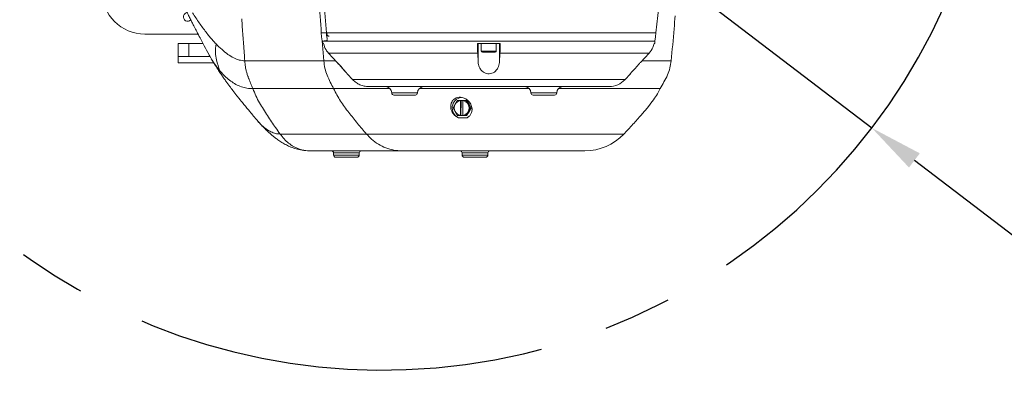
# Model space of a CAD drawing. Header units: millimetres. Extents: x 739 to 2359, y 424 to 1114.
# Tile 5 of 64: x 1779 to 1825, y 650 to 668. Entities that reach past the tile are written whole.
import ezdxf

# ---------------------------------------------------------------- set-up
doc = ezdxf.new("R2010")
doc.units = ezdxf.units.MM
doc.header["$PDSIZE"] = -1
doc.linetypes.add('CENTER2', pattern=[28.575, 19.05, -3.175, 3.175, -3.175])
doc.styles.get("Standard").update_dxf_attribs({"font": 'times.ttf'})
doc.dimstyles.new('ISO-25', dxfattribs={"dimtxt": 3.5, "dimasz": 2.5, "dimexe": 1.25, "dimexo": 0.625, "dimtad": 1, "dimdec": 0, "dimlfac": 8, "dimtxsty": 'Standard', "dimcen": 2.5, "dimadec": 0, "dimazin": 0, "dimtfac": 1, "dimtmove": 0, "dimatfit": 3, "dimfxl": 1, "dimarcsym": 0})

# ---------------------------------------------------------------- blocks, each defined once
blk = doc.blocks.new('*D97')
at = {"color": 0, "lineweight": -2}
for start, end in [(282.2141, 357.1469), (192.8531, 267.865)]:
    blk.add_arc((1795.564, 679.901), 48.202, start, end, dxfattribs=at)
at = {"color": 0}
for points in [[(1844.106, 677.492), (1843.307, 677.512), (1843.766, 679.901)], [(1748.962, 669.258), (1748.178, 669.099), (1748.094, 671.531)]]:
    blk.add_solid(points, dxfattribs=at)
at = {"layer": 'Defpoints', "color": 0}
for p in [(1780.031, 679.901), (1795.564, 679.901), (1875.222, 679.901), (1687.986, 660.932), (1776.472, 635.641)]:
    blk.add_point(p, dxfattribs=at)
at = {"color": 0, "lineweight": 5, "insert": (1795.292, 633.668), "char_height": 3.5, "attachment_point": 1}
blk.add_mtext('170%%d', dxfattribs=at)
blk = doc.blocks.new('*D175')
at = {"color": 0, "lineweight": -2}
for p, q in [((1795.564, 679.901), (1818.401, 662.469)), ((1845.546, 641.747), (1820.388, 660.952))]:
    blk.add_line(p, q, dxfattribs=at)
at = {"color": 0}
blk.add_solid([(1820.641, 661.283), (1820.135, 660.621), (1818.401, 662.469)], dxfattribs=at)
at = {"layer": 'Defpoints', "color": 0}
for p in [(1795.564, 679.901), (1818.401, 662.469)]:
    blk.add_point(p, dxfattribs=at)
at = {"color": 0, "insert": (1842.166, 647.354), "char_height": 3.5, "attachment_point": 5, "rotation": 322.6435}
blk.add_mtext('R230', dxfattribs=at)

msp = doc.modelspace()

# ---------------------------------------------------------------- linework, layer by layer
at = {"color": 7, "linetype": 'Continuous', "lineweight": 5}
for p, q in [((1808.320628, 666.899728), (1808.615582, 669.351312)), ((1792.960992, 666.901312), (1792.834845, 668.395339)), ((1784.478316, 666.84894), (1786.962168, 666.84894)), ((1792.955268, 666.901312), (1792.955268, 666.781312)), ((1792.984474, 666.606074), (1792.984547, 666.605972)), ((1786.031374, 665.801312), (1786.031374, 666.401312)), ((1786.031374, 666.401312), (1786.531374, 666.401312)), ((1786.531374, 666.401312), (1786.531374, 665.801312)), ((1786.531374, 666.401312), (1787.198051, 666.401312)), ((1792.778116, 666.521695), (1792.779585, 666.521697)), ((1792.815392, 666.401312), (1792.802486, 666.401312)), ((1800.032059, 666.401312), (1800.032059, 665.52394)), ((1800.181374, 666.401312), (1800.181374, 666.051312)), ((1800.881374, 666.051312), (1800.881374, 666.401312)), ((1801.030688, 666.401312), (1801.030688, 665.523911)), ((1808.265601, 666.401312), (1808.247392, 666.401312)), ((1786.531374, 665.801312), (1786.031374, 665.801312)), ((1786.031374, 665.801312), (1786.031374, 665.501312)), ((1786.531374, 665.801312), (1787.524656, 665.801312)), ((1793.457542, 665.517526), (1793.046063, 665.962265)), ((1793.05217, 665.962106), (1793.457542, 665.52396)), ((1800.032059, 665.52394), (1800.010813, 665.962102)), ((1801.051935, 665.962099), (1801.030688, 665.523911)), ((1807.605206, 665.523913), (1808.01061, 665.962092)), ((1789.144495, 665.601312), (1792.835282, 665.601312)), ((1793.927757, 664.997327), (1794.189929, 664.714303)), ((1806.8728, 664.714303), (1807.135488, 664.997904)), ((1789.519411, 664.301312), (1793.287949, 664.301312)), ((1806.14343, 664.401312), (1794.918979, 664.401312)), ((1797.102813, 664.001312), (1796.102813, 664.001312)), ((1803.598854, 664.001312), (1802.598854, 664.001312)), ((1798.966368, 663.578284), (1798.868264, 663.403946)), ((1798.868264, 663.403946), (1798.964121, 663.228291)), ((1799.069509, 663.752622), (1798.966368, 663.578284)), ((1799.207139, 663.751696), (1799.069509, 663.752622)), ((1799.110402, 663.752622), (1799.069509, 663.752622)), ((1799.110402, 663.752622), (1799.309401, 663.751305)), ((1799.202442, 663.056892), (1799.206868, 663.746514)), ((1799.206868, 663.746514), (1799.207139, 663.751696)), ((1799.207139, 663.751696), (1799.232948, 663.751696)), ((1799.232948, 663.751696), (1799.228455, 663.05171)), ((1799.351123, 663.750913), (1799.232948, 663.751696)), ((1799.315836, 663.751312), (1799.308277, 663.751312)), ((1799.309401, 663.751305), (1799.508399, 663.749988)), ((1799.325042, 663.745732), (1799.320616, 663.056109)), ((1799.325313, 663.750913), (1799.325042, 663.745732)), ((1799.467506, 663.749988), (1799.325313, 663.750913)), ((1799.351123, 663.750913), (1799.325313, 663.750913)), ((1799.563363, 663.574333), (1799.467506, 663.749988)), ((1799.467506, 663.749988), (1799.508399, 663.749988)), ((1799.508399, 663.749988), (1799.606775, 663.574333)), ((1799.561116, 663.22434), (1799.664258, 663.398678)), ((1799.664258, 663.398678), (1799.563363, 663.574333)), ((1799.705151, 663.398678), (1799.604528, 663.22434)), ((1799.606775, 663.574333), (1799.705151, 663.398678)), ((1799.664258, 663.398678), (1799.705151, 663.398678)), ((1798.964121, 663.228291), (1799.065016, 663.052636)), ((1799.065016, 663.052636), (1799.202646, 663.05171)), ((1799.516753, 662.944828), (1799.114767, 662.944898)), ((1799.202646, 663.05171), (1799.202442, 663.056892)), ((1799.228455, 663.05171), (1799.202646, 663.05171)), ((1799.228455, 663.05171), (1799.320813, 663.051099)), ((1799.320616, 663.056109), (1799.32082, 663.050928)), ((1799.32082, 663.050928), (1799.463013, 663.050002)), ((1799.463013, 663.050002), (1799.561116, 663.22434)), ((1799.463013, 663.050002), (1799.503906, 663.050002)), ((1799.604528, 663.22434), (1799.503906, 663.050002)), ((1790.793492, 662.18404), (1794.826251, 662.18404)), ((1806.828276, 662.184482), (1806.828546, 662.184485)), ((1792.155964, 661.401312), (1796.471275, 661.401312)), ((1793.28554, 661.301312), (1793.28554, 661.201312)), ((1794.38554, 661.101312), (1793.38554, 661.101312)), ((1794.48554, 661.201312), (1794.48554, 661.301312)), ((1799.28554, 661.301312), (1799.28554, 661.201312)), ((1800.38554, 661.101312), (1799.38554, 661.101312)), ((1800.48554, 661.201312), (1800.48554, 661.301312))]:
    msp.add_line(p, q, dxfattribs=at)
at = {"color": 8, "linetype": 'Continuous', "lineweight": 5}
for p, q in [((1792.955068, 666.781312), (1792.955268, 666.781312)), ((1792.984547, 666.605972), (1792.973428, 666.74538)), ((1800.181374, 666.051312), (1800.875658, 666.051312)), ((1800.875658, 666.051312), (1800.881374, 666.051312)), ((1786.031374, 665.501312), (1787.70203, 665.501312)), ((1792.835277, 665.601312), (1793.380021, 665.601312)), ((1793.457542, 665.52396), (1793.457542, 665.517526)), ((1807.67679, 665.601312), (1809.029528, 665.601312)), ((1793.287996, 664.301312), (1795.923881, 664.301312)), ((1797.284904, 664.301312), (1802.419921, 664.301312)), ((1803.780945, 664.301312), (1808.527796, 664.301312)), ((1797.202813, 664.101312), (1796.002813, 664.101312)), ((1803.698854, 664.101312), (1802.498854, 664.101312)), ((1794.48554, 661.301312), (1793.28554, 661.301312)), ((1793.28554, 661.201312), (1794.48554, 661.201312)), ((1800.48554, 661.301312), (1799.28554, 661.301312)), ((1799.28554, 661.201312), (1800.48554, 661.201312))]:
    msp.add_line(p, q, dxfattribs=at)
at = {"color": 7, "linetype": 'Continuous', "lineweight": 5, "flags": 128}
for points in [[(1808.277207, 666.519341), (1808.300827, 666.714575), (1808.324402, 666.90948)], [(1799.573435, 663.633863), (1799.605616, 663.59083), (1799.644358, 663.507226)], [(1799.642885, 663.290797), (1799.630579, 663.258633), (1799.570611, 663.165576)]]:
    msp.add_lwpolyline(points, dxfattribs=at)
at = {"color": 1, "linetype": 'CENTER2'}
msp.add_arc((1795.56417, 679.901312), 28.729522, 190, 170, dxfattribs=at)
at = {"color": 7, "linetype": 'Continuous', "lineweight": 5}
for centre, radius, start, end in [((1786.479002, 667.64894), 0.2, 90, 317.1164157), ((1792.985262, 666.781306), 0.029994, 179.9885511, 269.9885465), ((1800.311374, 666.421312), 0.02, 270, 360), ((1800.751374, 666.421312), 0.02, 180, 270), ((1800.231374, 666.051312), 0.05, 180, 270), ((1800.831374, 666.051312), 0.05, 270, 360), ((1795.702813, 664.101312), 0.3, 0, 90), ((1797.502813, 664.101312), 0.3, 90, 180), ((1802.198854, 664.101312), 0.3, 0, 90), ((1803.998854, 664.101312), 0.3, 90, 180), ((1806.146067, 665.401309), 0.999997, 269.9985758, 317.1003824), ((1796.102813, 664.101312), 0.1, 180, 270), ((1797.102813, 664.101312), 0.1, 270, 0), ((1799.323537, 663.400814), 0.501442, 98.5566208, 245.3963215), ((1802.598854, 664.101312), 0.1, 180, 270), ((1803.598854, 664.101312), 0.1, 270, 0), ((1799.273618, 663.401308), 0.354575, 150.0581673, 209.2063131), ((1799.265429, 663.406772), 0.344752, 99.7799873, 150.165799), ((1799.261948, 663.406619), 0.344933, 29.0925022, 79.4602454), ((1799.253866, 663.401316), 0.354575, 330.0581673, 29.2063131), ((1799.265536, 663.396005), 0.344933, 209.0925022, 259.4602454), ((1799.262054, 663.395852), 0.344752, 279.7799873, 330.165799), ((1805.016061, 663.901298), 2.499986, 269.9992099, 316.5495396), ((1793.18554, 661.301312), 0.1, 0, 90), ((1793.38554, 661.201312), 0.1, 180, 270), ((1794.38554, 661.201312), 0.1, 270, 0), ((1794.58554, 661.301312), 0.1, 90, 180), ((1799.18554, 661.301312), 0.1, 0, 90), ((1799.38554, 661.201312), 0.1, 180, 270), ((1800.38554, 661.201312), 0.1, 270, 0), ((1800.58554, 661.301312), 0.1, 90, 180)]:
    msp.add_arc(centre, radius, start, end, dxfattribs=at)
msp.add_ellipse((1784.479687, 668.849626), major_axis=(1.415183, 1.415183), ratio=0.999315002, start_param=2.356537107, end_param=3.926648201, dxfattribs=at)
for points, knots in [([(1786.144246, 668.525483), (1786.146509, 668.520467), (1786.19841, 668.405471), (1786.292399, 668.204404), (1786.416943, 667.940708), (1786.521406, 667.724041), (1786.612247, 667.538422), (1786.698429, 667.364854), (1786.790684, 667.181448), (1786.911013, 666.94604), (1787.067006, 666.646905), (1787.259219, 666.284958), (1787.400476, 666.024361), (1787.476049, 665.884942)], [0, 0, 0, 0, 0.006260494, 0.143544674, 0.253078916, 0.337291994, 0.414365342, 0.476988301, 0.540455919, 0.623290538, 0.728579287, 0.854790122, 1, 1, 1, 1]), ([(1792.835282, 665.601313), (1792.787328, 666.10043), (1792.691431, 667.098549), (1792.636419, 668.10043), (1792.608916, 668.601312)], [0, 0, 0, 0, 0.50005887, 1, 1, 1, 1]), ([(1787.803766, 666.391468), (1787.755107, 666.443793), (1787.594554, 666.616446), (1787.331488, 666.939316), (1787.015236, 667.37021), (1786.814283, 667.679658), (1786.711695, 667.837634)], [0, 0, 0, 0, 0.121142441, 0.399721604, 0.693551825, 1, 1, 1, 1]), ([(1789.004585, 667.562904), (1789.012597, 667.430489), (1789.028467, 667.168203), (1789.056383, 666.777485), (1789.086413, 666.377057), (1789.115999, 665.985327), (1789.135519, 665.722272), (1789.144495, 665.601312)], [0, 0, 0, 0, 0.202215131, 0.400547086, 0.597531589, 0.814934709, 1, 1, 1, 1]), ([(1809.031356, 665.601312), (1809.085959, 666.10044), (1809.16253, 666.800381), (1809.207367, 667.502967), (1809.22023, 667.704539)], [0, 0, 0, 0, 0.713099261, 1, 1, 1, 1]), ([(1792.960992, 666.901312), (1792.962327, 666.901312), (1792.964486, 666.901312), (1792.880358, 666.901312), (1792.826659, 666.901312), (1792.75287, 666.901312), (1792.723819, 666.901312), (1792.733346, 666.901312), (1792.816894, 666.901312), (1793.004662, 666.901312), (1793.288789, 666.901312), (1793.663954, 666.901312), (1794.127716, 666.901312), (1794.671335, 666.901312), (1795.288198, 666.901312), (1795.972818, 666.901312), (1796.714075, 666.901312), (1797.503287, 666.901312), (1798.331891, 666.901312), (1799.188, 666.901312), (1800.060913, 666.901312), (1800.939752, 666.901312), (1801.813153, 666.901312), (1802.670704, 666.901312), (1803.500545, 666.901312), (1804.293153, 666.901312), (1805.039195, 666.901312), (1805.727074, 666.901312), (1806.350021, 666.901312), (1806.90028, 666.901312), (1807.368101, 666.901312), (1807.750293, 666.901312), (1808.043022, 666.901312), (1808.236463, 666.901312), (1808.34036, 666.901312), (1808.32773, 666.901312), (1808.321551, 666.901312)], [0, 0, 0, 0, 0.166349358, 0.268883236, 0.371417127, 0.390441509, 0.409494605, 0.428483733, 0.447420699, 0.467892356, 0.488429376, 0.508901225, 0.529372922, 0.549909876, 0.570381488, 0.590849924, 0.611383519, 0.631851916, 0.652334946, 0.672883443, 0.693366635, 0.713838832, 0.73437626, 0.754848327, 0.77531811, 0.795853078, 0.816322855, 0.836806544, 0.857355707, 0.877839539, 0.898309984, 0.918845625, 0.939315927, 0.959787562, 0.98032443, 1, 1, 1, 1]), ([(1808.307466, 666.901312), (1808.319954, 666.901312), (1808.350842, 666.901312), (1808.271175, 666.901312), (1808.126791, 666.901312), (1807.946869, 666.901312), (1807.712523, 666.901312), (1807.426284, 666.901312), (1807.093721, 666.901312), (1806.715598, 666.901312), (1806.289397, 666.901312), (1805.821703, 666.901312), (1805.320974, 666.901312), (1804.787065, 666.901312), (1804.21746, 666.901312), (1803.621309, 666.901312), (1803.008919, 666.901312), (1802.379391, 666.901312), (1801.730487, 666.901312), (1801.072818, 666.901312), (1800.41745, 666.901312), (1799.762719, 666.901312), (1799.107157, 666.901312), (1798.462012, 666.901312), (1797.837901, 666.901312), (1797.232628, 666.901312), (1796.645166, 666.901312), (1796.085682, 666.901312), (1795.563192, 666.901312), (1795.075098, 666.901312), (1794.621502, 666.901312), (1794.210379, 666.901312), (1793.848096, 666.901312), (1793.532165, 666.901312), (1793.263439, 666.901312), (1793.047181, 666.901312), (1792.886417, 666.901312), (1792.778067, 666.901312), (1792.72699, 666.901312), (1792.757788, 666.901312), (1792.888981, 666.901312), (1792.960098, 666.901312), (1792.960675, 666.901312), (1792.960992, 666.901312)], [0, 0, 0, 0, 0.0154635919, 0.0382497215, 0.0533913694, 0.0685329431, 0.0841144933, 0.0996960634, 0.1148378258, 0.1299796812, 0.1455617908, 0.1611439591, 0.1762796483, 0.191415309, 0.2069906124, 0.222565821, 0.2376999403, 0.2528340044, 0.2684073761, 0.2839808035, 0.2991247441, 0.3142687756, 0.3298532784, 0.3454378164, 0.3605723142, 0.3757067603, 0.3912807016, 0.4068545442, 0.421989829, 0.4371250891, 0.4526997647, 0.4682745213, 0.4834182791, 0.4985621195, 0.5141464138, 0.5297307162, 0.5448645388, 0.5599982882, 0.5755600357, 0.5911312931, 0.7182711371, 0.8454245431, 1, 1, 1, 1]), ([(1793.001133, 666.901312), (1792.9995, 666.900266), (1792.989975, 666.894165), (1792.982142, 666.880823), (1792.975862, 666.865128), (1792.972894, 666.849613), (1792.974421, 666.825909), (1792.985787, 666.800575), (1793.003999, 666.779692), (1793.024549, 666.764897), (1793.050928, 666.753663), (1793.07103, 666.752117), (1793.081491, 666.751312)], [0, 0, 0, 0, 0.027534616, 0.160663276, 0.206938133, 0.247380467, 0.360464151, 0.524061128, 0.625420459, 0.7390431, 0.864194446, 1, 1, 1, 1]), ([(1792.980363, 666.606673), (1792.980363, 666.606673), (1792.980428, 666.607524), (1792.980506, 666.608958), (1792.980567, 666.610554), (1792.980585, 666.611043)], [0, 0, 0, 0, 0.000072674, 0.69329776, 1, 1, 1, 1]), ([(1792.980585, 666.611043), (1792.980801, 666.610796), (1792.981409, 666.610099), (1792.982373, 666.60887), (1792.983457, 666.607471), (1792.984135, 666.60654), (1792.984474, 666.606074)], [0, 0, 0, 0, 0.155152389, 0.436768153, 0.718384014, 1, 1, 1, 1]), ([(1787.803766, 666.391468), (1787.786904, 666.255243), (1787.753192, 665.982892), (1787.829548, 665.577363), (1787.926559, 665.297877), (1787.985572, 665.12786)], [0, 0, 0, 0, 0.28159159, 0.562978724, 1, 1, 1, 1]), ([(1789.144495, 665.601312), (1789.058128, 665.609142), (1788.874575, 665.625784), (1788.614316, 665.736925), (1788.345412, 665.901599), (1788.071306, 666.121865), (1787.895145, 666.299384), (1787.803766, 666.391468)], [0, 0, 0, 0, 0.161238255, 0.34267593, 0.543740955, 0.76332539, 1, 1, 1, 1]), ([(1792.775511, 666.521431), (1792.775981, 666.510041), (1792.777684, 666.468776), (1792.790008, 666.42914), (1792.79893, 666.400445)], [0, 0, 0, 0, 0.2760312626, 1, 1, 1, 1]), ([(1792.985965, 666.585806), (1792.987907, 666.578384), (1792.993964, 666.555228), (1792.933437, 666.531385), (1792.829895, 666.524926), (1792.778116, 666.521695)], [0, 0, 0, 0, 0.190794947, 0.595341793, 1, 1, 1, 1]), ([(1792.815392, 666.401312), (1792.848811, 666.301329), (1792.902622, 666.140336), (1793.011072, 666.011086), (1793.05217, 665.962106)], [0, 0, 0, 0, 0.621042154, 1, 1, 1, 1]), ([(1801.064344, 666.401312), (1800.887112, 666.401312), (1800.5318, 666.401312), (1800.176485, 666.401312), (1799.998404, 666.401312)], [0, 0, 0, 0, 0.498807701, 1, 1, 1, 1]), ([(1800.010813, 665.962102), (1800.007401, 666.044898), (1800.001904, 666.178276), (1799.999366, 666.339986), (1799.998404, 666.401312)], [0, 0, 0, 0, 0.620761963, 1, 1, 1, 1]), ([(1801.064344, 666.401312), (1801.062593, 666.301329), (1801.059773, 666.140334), (1801.054089, 666.011082), (1801.051935, 665.962099)], [0, 0, 0, 0, 0.621033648, 1, 1, 1, 1]), ([(1808.01061, 665.962092), (1808.075723, 666.044888), (1808.180618, 666.178269), (1808.229031, 666.339982), (1808.247392, 666.401312)], [0, 0, 0, 0, 0.620749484, 1, 1, 1, 1]), ([(1808.263149, 666.402026), (1808.267579, 666.41573), (1808.280073, 666.454383), (1808.282593, 666.495051), (1808.28422, 666.5213)], [0, 0, 0, 0, 0.354540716, 1, 1, 1, 1]), ([(1787.985572, 665.12786), (1787.899579, 665.237763), (1787.723335, 665.463006), (1787.559691, 665.721607), (1787.484599, 665.87169), (1787.477294, 665.886289)], [0, 0, 0, 0, 0.462410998, 0.94770742, 1, 1, 1, 1]), ([(1787.582005, 665.698986), (1787.64228, 665.598621), (1787.751712, 665.416403), (1787.909324, 665.168787), (1788.038978, 664.973838), (1788.147859, 664.815417), (1788.244726, 664.678002), (1788.340924, 664.544681), (1788.452956, 664.392614), (1788.596757, 664.201953), (1788.740315, 664.01701), (1788.866375, 663.857575), (1788.974487, 663.722401), (1789.147401, 663.509235), (1789.401875, 663.201183), (1789.614389, 662.950708), (1789.732545, 662.811446)], [0, 0, 0, 0, 0.120007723, 0.217878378, 0.29461036, 0.351208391, 0.404831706, 0.453910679, 0.499701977, 0.568552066, 0.647460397, 0.677845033, 0.719106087, 0.772112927, 0.873296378, 1, 1, 1, 1]), ([(1800.010813, 665.962102), (1799.786924, 665.962101), (1799.337305, 665.962099), (1798.691287, 665.962097), (1798.075552, 665.962109), (1797.489222, 665.962097), (1796.919059, 665.962103), (1796.375052, 665.962099), (1795.86599, 665.962102), (1795.38935, 665.962103), (1794.945025, 665.962095), (1794.540863, 665.962097), (1794.183052, 665.962102), (1793.869361, 665.962105), (1793.600091, 665.962092), (1793.351711, 665.962106), (1793.145543, 665.962104), (1793.083443, 665.962105), (1793.05217, 665.962106)], [0, 0, 0, 0, 0.062835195, 0.126186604, 0.184270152, 0.242353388, 0.302124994, 0.361896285, 0.419939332, 0.477982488, 0.537710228, 0.597438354, 0.655512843, 0.713587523, 0.77335044, 0.833113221, 0.915959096, 1, 1, 1, 1]), ([(1800.236678, 666.001312), (1800.235577, 666.001312), (1800.233324, 666.001312), (1800.253595, 666.001312), (1800.28269, 666.001312), (1800.322747, 666.001312), (1800.384969, 666.001312), (1800.476072, 666.001312), (1800.573803, 666.001312), (1800.649085, 666.001312), (1800.703057, 666.001312), (1800.749781, 666.001312), (1800.799115, 666.001312), (1800.815721, 666.001312), (1800.826475, 666.001312)], [0, 0, 0, 0, 0.066055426, 0.135135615, 0.204276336, 0.273356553, 0.342497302, 0.469517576, 0.59653785, 0.66561804, 0.734758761, 0.803838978, 0.872979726, 1, 1, 1, 1]), ([(1808.01061, 665.962092), (1807.996273, 665.962095), (1807.95708, 665.962102), (1807.815527, 665.962083), (1807.564812, 665.962101), (1807.225031, 665.962105), (1806.798994, 665.96209), (1806.294657, 665.962078), (1805.718209, 665.9621), (1805.074562, 665.962121), (1804.374206, 665.962108), (1803.625869, 665.962098), (1802.837696, 665.962099), (1802.021215, 665.962099), (1801.420007, 665.962102), (1801.096134, 665.9621), (1801.051935, 665.962099)], [0, 0, 0, 0, 0.0452364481, 0.1236643, 0.2023419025, 0.2807698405, 0.3592182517, 0.4379171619, 0.5163660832, 0.5948554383, 0.6735950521, 0.7520837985, 0.8305078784, 0.9091817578, 0.9876060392, 1, 1, 1, 1]), ([(1789.144495, 665.601312), (1789.148912, 665.542463), (1789.157744, 665.424764), (1789.182699, 665.250502), (1789.222021, 665.081807), (1789.262567, 664.953618), (1789.296067, 664.859536), (1789.318747, 664.799061), (1789.342179, 664.738943), (1789.367236, 664.676298), (1789.38599, 664.630259), (1789.403331, 664.587761), (1789.418715, 664.55014), (1789.438507, 664.50173), (1789.472654, 664.417896), (1789.498772, 664.352774), (1789.519411, 664.301312)], [0, 0, 0, 0, 0.124989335, 0.249978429, 0.374829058, 0.499561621, 0.546470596, 0.597557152, 0.644291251, 0.691629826, 0.749773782, 0.756630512, 0.795398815, 0.841677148, 0.874886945, 1, 1, 1, 1]), ([(1793.287949, 664.301312), (1793.237273, 664.404871), (1793.135949, 664.611933), (1792.984133, 664.921423), (1792.870267, 665.252461), (1792.846933, 665.485137), (1792.835282, 665.601311)], [0, 0, 0, 0, 0.251172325, 0.502209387, 0.751452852, 1, 1, 1, 1]), ([(1793.457542, 665.52396), (1793.537296, 665.436901), (1793.667478, 665.294796), (1793.812648, 665.130264), (1793.889802, 665.041645), (1793.927928, 664.99743), (1793.927906, 664.99745), (1793.927898, 664.997457)], [0, 0, 0, 0, 0.372877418, 0.608641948, 0.779593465, 0.91115276, 1, 1, 1, 1]), ([(1793.893219, 665.037588), (1793.866117, 665.068411), (1793.802968, 665.140227), (1793.647794, 665.311175), (1793.524077, 665.445361), (1793.457542, 665.517526)], [0, 0, 0, 0, 0.257894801, 0.6008989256, 1, 1, 1, 1]), ([(1801.030688, 665.523911), (1801.015919, 665.436765), (1800.991812, 665.294523), (1800.867491, 665.130689), (1800.743172, 665.040478), (1800.616312, 664.995678), (1800.493014, 664.989516), (1800.368659, 665.018698), (1800.240164, 665.090194), (1800.111812, 665.229417), (1800.04559, 665.385805), (1800.035142, 665.492465), (1800.032059, 665.52394)], [0, 0, 0, 0, 0.186540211, 0.304475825, 0.389989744, 0.45579859, 0.52198222, 0.580561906, 0.658462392, 0.76985114, 0.932085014, 1, 1, 1, 1]), ([(1807.135338, 664.998043), (1807.134017, 664.99651), (1807.129931, 664.991768), (1807.154486, 665.020265), (1807.214544, 665.089565), (1807.337677, 665.229771), (1807.477886, 665.385786), (1807.576205, 665.49245), (1807.605206, 665.523913)], [0, 0, 0, 0, 0.055335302, 0.171135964, 0.325090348, 0.545229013, 0.865856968, 1, 1, 1, 1]), ([(1808.531357, 664.301312), (1808.588975, 664.407828), (1808.703644, 664.619815), (1808.872817, 664.933184), (1808.994277, 665.262581), (1809.019091, 665.489262), (1809.031356, 665.601312)], [0, 0, 0, 0, 0.2584030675, 0.514266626, 0.7598992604, 1, 1, 1, 1]), ([(1789.519411, 664.301312), (1789.426637, 664.306281), (1789.231997, 664.316705), (1788.974256, 664.389757), (1788.722693, 664.50029), (1788.482706, 664.652083), (1788.229607, 664.857416), (1788.074501, 665.029308), (1787.985572, 665.12786)], [0, 0, 0, 0, 0.128460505, 0.269508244, 0.422787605, 0.58773064, 0.763629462, 1, 1, 1, 1]), ([(1789.519411, 664.301312), (1789.566223, 664.187051), (1789.659695, 663.958895), (1789.828583, 663.642164), (1790.010192, 663.338785), (1790.199988, 663.044074), (1790.391851, 662.758916), (1790.589647, 662.47261), (1790.723462, 662.283178), (1790.793492, 662.18404)], [0, 0, 0, 0, 0.141816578, 0.28317839, 0.42576116, 0.569348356, 0.711903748, 0.849227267, 1, 1, 1, 1]), ([(1794.826251, 662.18404), (1794.685289, 662.349479), (1794.403361, 662.68036), (1793.993884, 663.188763), (1793.59661, 663.711557), (1793.390842, 664.104715), (1793.287949, 664.301312)], [0, 0, 0, 0, 0.250277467, 0.500558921, 0.750256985, 1, 1, 1, 1]), ([(1806.816463, 662.166607), (1806.964059, 662.323538), (1807.24486, 662.622101), (1807.631336, 663.050417), (1807.953874, 663.430357), (1808.205578, 663.758598), (1808.391833, 664.042123), (1808.487583, 664.219979), (1808.531369, 664.301312)], [0, 0, 0, 0, 0.2352867, 0.447633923, 0.630015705, 0.779463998, 0.899149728, 1, 1, 1, 1]), ([(1799.516753, 662.944828), (1799.560708, 662.972908), (1799.648313, 663.028875), (1799.72522, 663.160599), (1799.75951, 663.324938), (1799.725738, 663.523373), (1799.616623, 663.703623), (1799.460042, 663.831419), (1799.300796, 663.896314), (1799.143349, 663.906916), (1799.009405, 663.874629), (1798.89765, 663.8081), (1798.801128, 663.697772), (1798.746577, 663.543308), (1798.754731, 663.350667), (1798.834313, 663.169323), (1798.964, 663.024296), (1799.069253, 662.968866), (1799.114767, 662.944898)], [0, 0, 0, 0, 0.0572049, 0.114013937, 0.182848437, 0.26564576, 0.353537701, 0.40933915, 0.465508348, 0.513412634, 0.556812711, 0.601358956, 0.651353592, 0.724228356, 0.798153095, 0.88486425, 0.950213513, 1, 1, 1, 1]), ([(1790.793492, 662.18404), (1790.720564, 662.190015), (1790.563382, 662.202892), (1790.355343, 662.28764), (1790.144404, 662.413516), (1789.939419, 662.587869), (1789.80098, 662.724159), (1789.736675, 662.807461), (1789.733121, 662.812064)], [0, 0, 0, 0, 0.151978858, 0.327560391, 0.525949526, 0.745910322, 0.985959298, 1, 1, 1, 1]), ([(1789.765055, 662.773871), (1789.829958, 662.701556), (1789.94896, 662.568963), (1790.121997, 662.393416), (1790.268348, 662.254934), (1790.389961, 662.147624), (1790.499046, 662.056946), (1790.624039, 661.95957), (1790.78587, 661.844589), (1790.975215, 661.727628), (1791.186065, 661.618957), (1791.411797, 661.527025), (1791.672623, 661.449236), (1791.866824, 661.426014), (1791.967789, 661.413941)], [0, 0, 0, 0, 0.118096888, 0.216535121, 0.296638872, 0.359639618, 0.410286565, 0.467979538, 0.544342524, 0.637433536, 0.716955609, 0.803934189, 0.898065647, 1, 1, 1, 1]), ([(1796.471275, 661.401312), (1796.345837, 661.408), (1796.091325, 661.421571), (1795.721748, 661.530401), (1795.370995, 661.703544), (1795.068792, 661.922831), (1794.901296, 662.103218), (1794.826251, 662.18404)], [0, 0, 0, 0, 0.20436208, 0.414650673, 0.619012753, 0.829301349, 1, 1, 1, 1]), ([(1791.967854, 661.415051), (1791.976392, 661.413542), (1792.038733, 661.402526), (1792.101658, 661.401874), (1792.155964, 661.401312)], [0, 0, 0, 0, 0.136961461, 1, 1, 1, 1]), ([(1805.005745, 661.401312), (1805.001256, 661.401312), (1804.99124, 661.401312), (1804.822254, 661.401312), (1804.536942, 661.401312), (1804.130626, 661.401312), (1803.62451, 661.401312), (1803.029328, 661.401312), (1802.365878, 661.401312), (1801.648862, 661.401312), (1800.923028, 661.401312), (1800.210875, 661.401312), (1799.711115, 661.401312), (1799.200116, 661.401312), (1798.679741, 661.401312), (1798.015681, 661.401312), (1797.423814, 661.401312), (1796.987417, 661.401312), (1796.676087, 661.401312), (1796.539546, 661.401312), (1796.471275, 661.401312)], [0, 0, 0, 0, 0.0506194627, 0.1129530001, 0.1752833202, 0.2379565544, 0.3006301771, 0.362985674, 0.4253425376, 0.4878249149, 0.5503077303, 0.6070405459, 0.6637761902, 0.6750506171, 0.7374961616, 0.799939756, 0.8625054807, 0.9250718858, 0.9625359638, 1, 1, 1, 1])]:
    msp.add_open_spline(points, degree=3, knots=knots, dxfattribs=at)
at = {"color": 8, "linetype": 'Continuous', "lineweight": 5}
for points, knots in [([(1792.955268, 666.781312), (1792.955833, 666.781312), (1792.958657, 666.781312), (1792.970315, 666.781312), (1792.987725, 666.781312), (1792.999102, 666.781312), (1793.003661, 666.781312)], [0, 0, 0, 0, 0.0315463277, 0.1577316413, 0.6624730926, 1, 1, 1, 1]), ([(1792.779585, 666.521697), (1792.779039, 666.5217), (1792.777828, 666.521709), (1792.840675, 666.521686), (1792.957458, 666.521703), (1793.130458, 666.52169), (1793.353992, 666.52168), (1793.627512, 666.521692), (1793.953192, 666.52169), (1794.326281, 666.521684), (1794.739815, 666.521681), (1795.19341, 666.521689), (1795.689728, 666.521689), (1796.220987, 666.521685), (1796.777982, 666.521689), (1797.361155, 666.521684), (1797.972766, 666.521695), (1798.602784, 666.521685), (1799.240408, 666.52168), (1799.886939, 666.521697), (1800.544356, 666.521688), (1801.201586, 666.521687), (1801.847644, 666.521683), (1802.484481, 666.521684), (1803.113443, 666.521688), (1803.724, 666.521685), (1804.306141, 666.521687), (1804.862251, 666.521685), (1805.392639, 666.521697), (1805.887847, 666.521688), (1806.340149, 666.521672), (1806.752033, 666.521696), (1807.123286, 666.521695), (1807.446961, 666.521686), (1807.718442, 666.521691), (1807.939683, 666.521691), (1808.111502, 666.521681), (1808.236759, 666.521687), (1808.299383, 666.521689), (1808.283066, 666.521691), (1808.280844, 666.521691)], [0, 0, 0, 0, 0.02165677, 0.048003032, 0.075114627, 0.102226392, 0.128578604, 0.154930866, 0.182049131, 0.209167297, 0.235504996, 0.261842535, 0.288944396, 0.316046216, 0.342402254, 0.368758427, 0.395880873, 0.42300346, 0.449352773, 0.475702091, 0.502817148, 0.529932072, 0.556269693, 0.582607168, 0.609708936, 0.636810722, 0.663169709, 0.689528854, 0.716654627, 0.743780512, 0.770126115, 0.796471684, 0.823582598, 0.850693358, 0.877032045, 0.903370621, 0.930473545, 0.957576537, 0.994222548, 1, 1, 1, 1]), ([(1794.190975, 664.721746), (1794.192416, 664.721746), (1794.195801, 664.721746), (1794.291213, 664.721746), (1794.43578, 664.721745), (1794.608106, 664.721745), (1794.824199, 664.721746), (1795.081479, 664.721745), (1795.375037, 664.721746), (1795.704395, 664.721745), (1796.071556, 664.721744), (1796.470992, 664.721745), (1796.895543, 664.721744), (1797.345498, 664.721744), (1797.822712, 664.721744), (1798.319306, 664.721745), (1798.826711, 664.721744), (1799.345727, 664.721744), (1799.878286, 664.721745), (1800.415617, 664.721745), (1800.948704, 664.721745), (1801.478978, 664.721745), (1802.007594, 664.721744), (1802.525626, 664.721745), (1803.024584, 664.721745), (1803.506295, 664.721744), (1803.971283, 664.721744), (1804.411352, 664.721745), (1804.819443, 664.721744), (1805.197729, 664.721744), (1805.546158, 664.721745), (1805.858579, 664.721745), (1806.13022, 664.721745), (1806.363053, 664.721745), (1806.556197, 664.721745), (1806.706146, 664.721745), (1806.809513, 664.721746), (1806.870535, 664.721745), (1806.87472, 664.721745), (1806.87667, 664.721746)], [0, 0, 0, 0, 0.027637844, 0.064950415, 0.091401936, 0.117853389, 0.145072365, 0.172291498, 0.198748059, 0.225204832, 0.252430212, 0.279655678, 0.306133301, 0.332610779, 0.35985852, 0.387106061, 0.413556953, 0.440007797, 0.467226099, 0.494444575, 0.520906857, 0.547369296, 0.574600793, 0.601832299, 0.628305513, 0.65477856, 0.682021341, 0.709263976, 0.735714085, 0.762164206, 0.78938184, 0.816599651, 0.843072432, 0.869545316, 0.896788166, 0.924030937, 0.950487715, 0.976944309, 1, 1, 1, 1]), ([(1790.793492, 662.18404), (1790.853407, 662.10585), (1790.974086, 661.948361), (1791.183899, 661.755185), (1791.380184, 661.619751), (1791.554753, 661.530436), (1791.699563, 661.474033), (1791.837544, 661.434419), (1791.927582, 661.421036), (1791.967854, 661.415051)], [0, 0, 0, 0, 0.18487351, 0.372370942, 0.56647214, 0.68019376, 0.79409606, 0.907903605, 1, 1, 1, 1]), ([(1794.826251, 662.18404), (1794.92154, 662.184017), (1795.11309, 662.183971), (1795.450059, 662.184), (1795.804556, 662.184039), (1796.171837, 662.184145), (1796.573909, 662.184338), (1797.016726, 662.184478), (1797.495268, 662.184487), (1798.012903, 662.184419), (1798.558154, 662.184292), (1799.090582, 662.184225), (1799.596464, 662.184298), (1800.074672, 662.184407), (1800.559415, 662.184493), (1801.059716, 662.184532), (1801.568571, 662.184485), (1802.087089, 662.184336), (1802.599435, 662.184142), (1803.096291, 662.184034), (1803.569639, 662.183984), (1804.02148, 662.183971), (1804.452834, 662.184006), (1804.857022, 662.184066), (1805.227367, 662.184224), (1805.565738, 662.18441), (1805.871, 662.184493), (1806.136743, 662.184484), (1806.359329, 662.184405), (1806.54093, 662.184284), (1806.681909, 662.184231), (1806.777508, 662.184305), (1806.827941, 662.184428), (1806.828182, 662.184467), (1806.828276, 662.184482)], [0, 0, 0, 0, 0.037226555, 0.074832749, 0.105667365, 0.13650178, 0.168234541, 0.199967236, 0.233437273, 0.266907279, 0.301542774, 0.33617895, 0.36421526, 0.392251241, 0.420956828, 0.449662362, 0.480471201, 0.511280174, 0.542988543, 0.574697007, 0.605408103, 0.636119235, 0.66771129, 0.699303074, 0.730207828, 0.761112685, 0.792925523, 0.824738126, 0.855447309, 0.886156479, 0.917750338, 0.94934419, 0.980214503, 1, 1, 1, 1])]:
    msp.add_open_spline(points, degree=3, knots=knots, dxfattribs=at)
at = {"color": 7, "linetype": 'Continuous', "lineweight": 5}
msp.add_open_spline([(1794.918979, 664.401312), (1794.850342, 664.405378), (1794.713068, 664.413509), (1794.516409, 664.479268), (1794.334545, 664.578912), (1794.235295, 664.674135), (1794.18567, 664.721746)], degree=3, dxfattribs=at)

# ---------------------------------------------------------------- dimensions: what is measured, and where the dimension line sits
at = {"color": 3, "lineweight": 5}
dim = msp.add_angular_dim_2l(base=(1776.472317, 635.641421), line1=((1687.985622, 660.932311), (1795.56417, 679.901312)), line2=((1780.031374, 679.901312), (1875.221802, 679.901312)), dimstyle='ISO-25', override={"dimasz": 2.4, "dimexe": 1, "dimexo": 0, "dimgap": 1.524, "dimtih": 1, "dimtoh": 1, "dimlfac": 2.5, "dimzin": 0, "dimpost": '<>', "dimtdec": 3, "dimtvp": 0.1, "dimtzin": 0}, dxfattribs=at)
dim.commit()
dim.dimension.update_dxf_attribs({"geometry": '*D97', "text_midpoint": (1799.765255, 631.882694), "dimtype": 162})
dim = msp.add_radius_dim(center=(1795.56417, 679.901312), mpoint=(1818.400555, 662.469016), dimstyle='ISO-25')
dim.commit()
dim.dimension.update_dxf_attribs({"geometry": '*D175', "text_midpoint": (1840.706456, 645.441669), "dimtype": 164})

doc.saveas('drawing.dxf')
